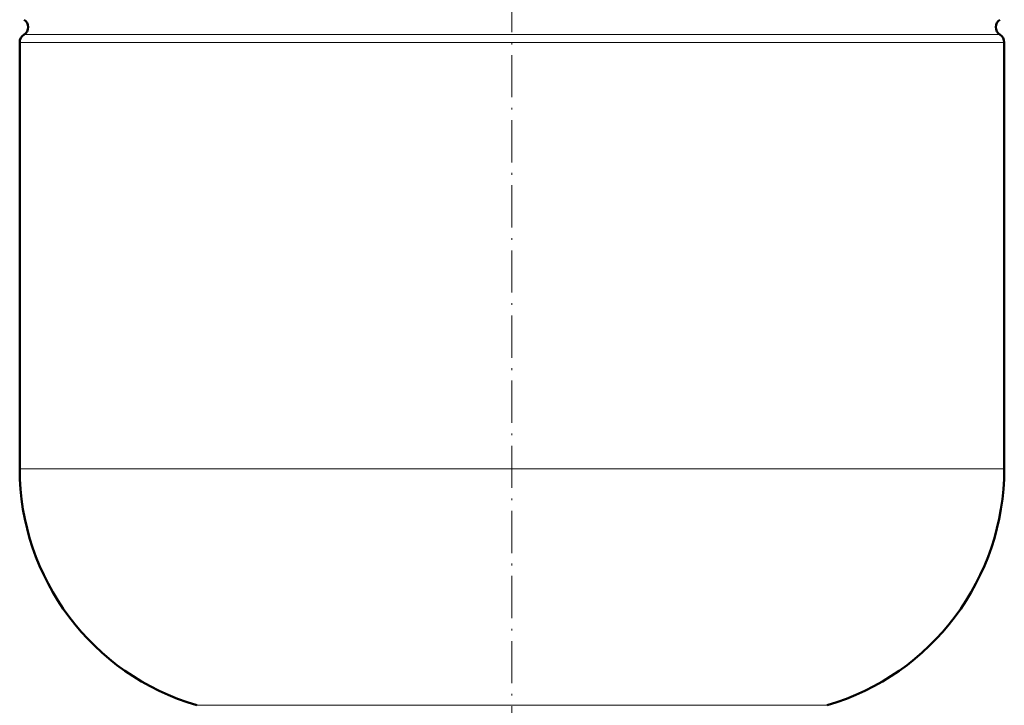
# Model space of a CAD drawing. Extents: x -1358 to 1757, y -1497 to 607.
# Tile 84 of 97: x 822 to 1102, y 9 to 204. Entities that reach past the tile are written whole.
import ezdxf

# ---------------------------------------------------------------- set-up
doc = ezdxf.new("R2010")
doc.units = 0
doc.linetypes.add('DASHDOT', pattern=[18.5, 12, -3, 0.5, -3])

msp = doc.modelspace()

# ---------------------------------------------------------------- linework, layer by layer
at = {"color": 7, "linetype": 'DASHDOT', "lineweight": 18}
msp.add_line((961.75, 471.68), (961.75, -32.6), dxfattribs=at)
at = {"color": 7, "lineweight": 18}
for p, q in [((823, 200.01), (1100.51, 200.01)), ((1101.75, 197.74), (821.75, 197.74)), ((821.75, 76.62), (1101.75, 76.62)), ((872.15, 9.42), (961.75, 9.42)), ((961.75, 9.42), (1051.35, 9.42))]:
    msp.add_line(p, q, dxfattribs=at)
at = {"color": 7, "lineweight": 50}
for p, q in [((821.75, 197.74), (821.75, 76.62)), ((1101.75, 76.62), (1101.75, 197.74))]:
    msp.add_line(p, q, dxfattribs=at)
for centre, radius, start, end in [((821.65, 202.12), 2.5, 302.579, 57.421), ((1101.85, 202.12), 2.5, 122.579, 237.421), ((824.45, 197.74), 2.7, 122.579, 180), ((1099.05, 197.74), 2.7, 0, 57.421), ((891.75, 76.62), 70, 180, 253.7398), ((1031.75, 76.62), 70, 286.2602, 360)]:
    msp.add_arc(centre, radius, start, end, dxfattribs=at)

doc.saveas('drawing.dxf')
